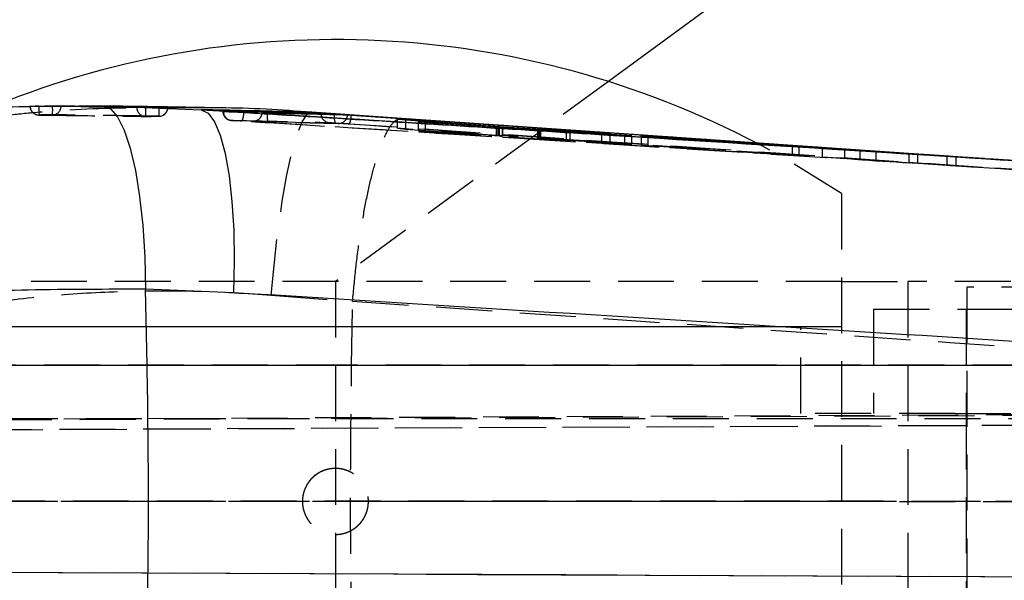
# Model space of a CAD drawing. Extents: x 76 to 781, y 22 to 547.
# Tile 8 of 19: x 236 to 281, y 310 to 335. Entities that reach past the tile are written whole.
import ezdxf

# ---------------------------------------------------------------- set-up
doc = ezdxf.new("R2010")
doc.units = 0
doc.header["$LTSCALE"] = 2
doc.linetypes.add('CENTERX2', pattern=[20.32, 12.7, -2.54, 2.54, -2.54])
doc.linetypes.add('HIDDEN', pattern=[1.905, 1.27, -0.635])
doc.layers.get('0').update_dxf_attribs({"linetype": 'CONTINUOUS'})
doc.styles.add('SLDTEXTSTYLE0', font='TXT', dxfattribs={"width": 0.75})
doc.dimstyles.new('SLDDIMSTYLE4', dxfattribs={"dimtxt": 7, "dimasz": 6.604, "dimexe": 0, "dimexo": 0.0625, "dimgap": 1.75, "dimtad": 1, "dimdec": 3, "dimrnd": 1e-09, "dimzin": 12, "dimtxsty": 'SLDTEXTSTYLE0', "dimblk1": 'NONE', "dimsah": 1, "dimcen": 0, "dimazin": 3, "dimtfac": 1, "dimtdec": 3, "dimtmove": 0, "dimatfit": 3, "dimtolj": 1, "dimtzin": 12})

# ---------------------------------------------------------------- blocks, each defined once
blk = doc.blocks.new('_D_10')
at = {"color": 179, "linetype": 'CONTINUOUS'}
for q in [(243.934, 359.579), (293.473, 331.197)]:
    blk.add_line((286.098, 335.422), q, dxfattribs=at)
blk.add_solid([(286.098, 335.422), (280.873, 339.587), (279.863, 337.824)], dxfattribs=at)
at = {"color": 179, "linetype": 'CONTINUOUS', "char_height": 7, "attachment_point": 1, "rotation": 330.1901, "style": 'SLDTEXTSTYLE0'}
for s, insert in [('%%c', (248.391, 367.358, -67.471)), ('8,5', (257.604, 362.203, -67.471))]:
    blk.add_mtext(s, dxfattribs=dict(at, insert=insert))
blk = doc.blocks.new('_NONE')

msp = doc.modelspace()

# ---------------------------------------------------------------- linework, layer by layer
at = {"color": 7, "linetype": 'CONTINUOUS'}
for p, q in [((280.9149, 345.4054), (263.1857, 332.4033)), ((240.2346, 331.2923), (244.6853, 331.1201)), ((242.7818, 331.2269), (242.1677, 331.2198)), ((244.6853, 331.1201), (246.3133, 331.0189)), ((246.3133, 331.0189), (246.2925, 331.0203)), ((247.6875, 330.9408), (247.6875, 330.9497)), ((247.6883, 330.9405), (247.6875, 330.9408)), ((253.8064, 330.7258), (249.7145, 331.0096)), ((250.1319, 330.9423), (250.1319, 330.9703)), ((250.1319, 330.9423), (250.1337, 330.903)), ((250.7368, 330.925), (250.7347, 330.8881)), ((250.7368, 330.925), (250.7368, 330.934)), ((279.5083, 328.9475), (251.4942, 330.8641)), ((253.9777, 330.6407), (253.6115, 330.685)), ((253.6115, 330.685), (258.1013, 330.3598)), ((276.6048, 329.1499), (253.789, 330.7284)), ((258.2347, 330.3365), (253.9777, 330.6407)), ((254.558, 330.5725), (258.1751, 330.3367)), ((254.8769, 330.536), (254.558, 330.5725)), ((264.2539, 329.9306), (254.8769, 330.536)), ((258.3823, 330.3097), (258.3823, 330.3247)), ((258.3826, 330.3097), (258.3826, 330.3249)), ((258.3846, 330.3411), (262.8854, 330.0664)), ((258.3846, 330.3096), (258.3846, 330.3411)), ((259.9808, 330.2265), (259.9808, 330.2065)), ((263.2644, 330.0277), (260.0591, 330.2228)), ((260.1253, 330.2154), (261.2905, 330.1339)), ((261.4459, 330.1235), (263.935, 329.9613)), ((262.8854, 330.0664), (263.2644, 330.0277)), ((262.8854, 330.0507), (262.8854, 330.0664)), ((263.935, 329.9613), (264.2539, 329.9306)), ((263.935, 329.9512), (263.935, 329.9613)), ((265.0018, 329.8981), (264.6958, 329.9276)), ((264.6958, 329.9276), (271.5509, 329.4739)), ((271.8569, 329.4487), (265.0018, 329.8981)), ((271.5509, 329.4739), (271.8569, 329.4487)), ((271.5509, 329.4688), (271.5509, 329.4739)), ((274.6173, 329.275), (272.8934, 329.3904)), ((273.9306, 329.3086), (272.8934, 329.3904)), ((273.9306, 329.3086), (279.6133, 328.9407)), ((275.3394, 329.2201), (274.6173, 329.275)), ((274.6173, 329.275), (274.6173, 329.2641)), ((277.2358, 329.0961), (275.3394, 329.2201)), ((275.3394, 329.2201), (275.3394, 329.2174)), ((278.6635, 329.0063), (276.6066, 329.1486)), ((278.5694, 329.0098), (276.8316, 329.1249)), ((276.8316, 329.1249), (277.2358, 329.0961)), ((279.6073, 328.9411), (279.5803, 328.9428)), ((279.6282, 328.9397), (279.6133, 328.9407)), ((242.2293, 319.5019), (242.1609, 322.9545)), ((246.1562, 322.801), (242.1609, 322.9545)), ((225.195, 319.5019), (242.2293, 319.5019)), ((242.2293, 319.5019), (298.8931, 319.5019))]:
    msp.add_line(p, q, dxfattribs=at)
at = {"color": 7, "linetype": 'HIDDEN'}
for p, q in [((263.1857, 332.4033), (250.7856, 323.3095)), ((237.1668, 331.285), (237.3119, 331.288)), ((237.3119, 331.285), (237.1668, 331.285)), ((237.3119, 331.288), (237.9376, 331.2973)), ((237.3119, 331.288), (237.3119, 331.285)), ((237.9376, 331.2948), (237.9376, 331.2973)), ((237.9376, 331.2948), (238.3252, 331.2948)), ((238.3252, 331.2992), (238.3252, 331.2948)), ((240.3878, 331.2864), (240.2205, 331.2888)), ((243.0536, 331.2292), (243.1803, 331.2292)), ((243.1678, 331.2314), (243.1758, 331.231)), ((243.1678, 331.2292), (243.1678, 331.2314)), ((245.6732, 331.0683), (245.6732, 331.0432)), ((246.0724, 331.0355), (245.6967, 331.0437)), ((246.2511, 330.6218), (246.2328, 330.6232)), ((248.9699, 330.5464), (247.0251, 330.5907)), ((253.6115, 330.2781), (253.6115, 330.685)), ((253.9777, 330.2336), (253.9777, 330.6407)), ((250.9145, 330.4984), (248.9699, 330.5464)), ((248.991, 330.5427), (250.9326, 330.4963)), ((253.6115, 330.2781), (253.9777, 330.2336)), ((258.1013, 329.9527), (253.6115, 330.2781)), ((253.9777, 330.2336), (258.2347, 329.9294)), ((254.558, 330.1654), (254.558, 330.5725)), ((254.558, 330.1654), (254.8769, 330.129)), ((258.1751, 329.9297), (254.558, 330.1654)), ((254.8769, 330.129), (254.8769, 330.536)), ((258.1013, 329.9527), (258.1013, 330.346)), ((258.1751, 329.9297), (258.1751, 330.3231)), ((258.2347, 329.9294), (258.2347, 330.3365)), ((258.3823, 329.9177), (258.3823, 330.3097)), ((258.3826, 329.9178), (258.3826, 330.3097)), ((258.3846, 329.934), (258.3846, 330.3096)), ((259.9808, 330.2065), (259.9808, 329.8197)), ((259.9824, 329.8199), (259.9824, 330.2268)), ((260.0591, 329.8159), (260.0591, 330.2228)), ((260.1253, 329.8085), (260.1253, 330.1972)), ((254.8769, 330.129), (264.2539, 329.524)), ((262.8854, 329.6598), (258.3846, 329.934)), ((260.0591, 329.8159), (263.2644, 329.6209)), ((261.2905, 329.727), (260.1253, 329.8085)), ((261.2905, 329.727), (261.2905, 330.122)), ((261.4459, 329.7166), (261.4459, 330.1119)), ((263.935, 329.5545), (261.4459, 329.7166)), ((262.8854, 329.6598), (262.8854, 330.0507)), ((263.2644, 329.6209), (263.2644, 330.0277)), ((263.935, 329.5545), (263.935, 329.9512)), ((264.2539, 329.524), (264.2539, 329.9306)), ((264.6958, 329.5209), (264.6958, 329.9276)), ((265.0018, 329.4913), (265.0018, 329.8981)), ((263.2644, 329.6209), (262.8854, 329.6598)), ((264.2539, 329.524), (263.935, 329.5545)), ((264.6958, 329.5209), (265.0018, 329.4913)), ((271.5509, 329.0675), (264.6958, 329.5209)), ((265.0018, 329.4913), (271.8569, 329.0423)), ((295.5038, 327.8396), (271.0121, 329.5288)), ((271.5509, 329.0675), (271.5509, 329.4688)), ((271.8569, 329.0423), (271.8569, 329.4487)), ((272.8934, 329.3904), (272.8934, 328.9841)), ((273.9306, 328.9023), (273.9306, 329.3086)), ((274.6173, 329.2641), (274.6173, 328.8687)), ((271.8569, 329.0423), (271.5509, 329.0675)), ((272.8934, 328.9841), (273.9306, 328.9023)), ((272.8934, 328.9841), (274.6173, 328.8687)), ((283.3079, 328.2956), (273.9306, 328.9023)), ((274.6173, 328.8687), (275.3394, 328.8139)), ((275.3394, 329.2174), (275.3394, 328.8139)), ((275.3394, 328.8139), (277.2358, 328.6899)), ((276.8316, 329.1249), (276.8316, 328.7187)), ((277.2358, 329.0961), (277.2358, 328.6899)), ((278.9735, 328.9825), (278.5694, 329.0098)), ((278.5694, 329.0098), (278.5694, 328.6037)), ((278.6631, 329.0062), (281.4614, 328.8128)), ((278.6631, 329.0062), (278.6635, 329.0062)), ((278.9735, 328.9825), (278.9735, 328.5764)), ((282.9929, 328.7197), (279.6073, 328.941)), ((277.2358, 328.6899), (276.8316, 328.7187)), ((276.8316, 328.7187), (278.5694, 328.6037)), ((278.5694, 328.6037), (278.9735, 328.5764)), ((278.762, 328.5897), (278.7855, 328.589)), ((278.9735, 328.5764), (282.9929, 328.3138)), ((279.5823, 328.5367), (279.5797, 328.5369)), ((279.6356, 328.5332), (279.633, 328.5334)), ((273.7856, 327.3095), (273.7856, 299.3095)), ((250.7856, 323.3095), (250.7856, 303.3095)), ((273.7856, 323.3095), (276.7856, 323.3095)), ((276.7856, 323.3095), (276.7856, 303.3095)), ((311.9459, 323.3095), (276.7856, 323.3095)), ((287.4043, 323.0595), (279.4668, 323.0595)), ((279.4668, 323.0595), (279.4668, 304.5595)), ((247.8731, 322.6946), (251.5667, 322.405)), ((251.5222, 319.5019), (251.5667, 322.405)), ((251.5667, 322.405), (251.5672, 322.4157)), ((275.2356, 322.0595), (283.8113, 322.0595)), ((275.2356, 322.0595), (275.2356, 317.3095)), ((279.4356, 322.0595), (279.4356, 317.3095)), ((271.9356, 321.247), (196.0461, 321.247)), ((273.7856, 321.247), (227.7856, 321.247)), ((271.9356, 317.3095), (271.9356, 321.247)), ((251.5222, 319.5019), (234.5765, 319.5019)), ((293.6967, 319.5019), (251.5222, 319.5019)), ((309.5607, 317.3707), (208.1707, 316.9203)), ((227.7469, 316.9895), (313.6686, 317.3707)), ((278.9371, 317.3095), (271.9356, 317.3095)), ((278.9371, 317.3095), (283.8113, 317.3095)), ((279.4356, 317.3095), (279.4356, 309.3095)), ((207.7684, 316.4538), (309.4082, 316.9053)), ((313.6985, 316.9053), (227.7277, 316.5239)), ((310.5719, 317.0595), (235.2477, 317.0595)), ((207.8274, 313.3253), (309.4119, 313.3095)), ((313.794, 313.3095), (228.2279, 313.3228)), ((310.5719, 313.3095), (235.2477, 313.3095)), ((309.3045, 309.7488), (207.8274, 310.1996)), ((228.2279, 310.1279), (313.6867, 309.7488))]:
    msp.add_line(p, q, dxfattribs=at)
at = {"color": 8, "linetype": 'CONTINUOUS'}
for p, q in [((272.6526, 329.3738), (247.6883, 330.9405)), ((276.6066, 329.1486), (253.8064, 330.7258)), ((258.1013, 330.346), (258.1013, 330.3598)), ((258.1751, 330.3231), (258.1751, 330.3367)), ((260.1253, 330.1972), (260.1253, 330.2154)), ((261.2905, 330.122), (261.2905, 330.1339)), ((261.4459, 330.1119), (261.4459, 330.1235))]:
    msp.add_line(p, q, dxfattribs=at)
at = {"color": 179, "linetype": 'CENTERX2'}
msp.add_line((275.9356, 313.3095), (137.4356, 313.3095), dxfattribs=at)
at = {"color": 7, "linetype": 'CONTINUOUS', "flags": 128}
for points in [[(240.2346, 331.2923), (240.5697, 331.1641), (240.892, 330.7927), (241.193, 330.1884), (241.4645, 329.3674), (241.6991, 328.3518), (241.8906, 327.1691), (242.0337, 325.8511), (242.1246, 324.4335), (242.1609, 322.9545)], [(244.6853, 331.1201), (245.0014, 330.9632), (245.2937, 330.5718), (245.5546, 329.9561), (245.7773, 329.1322), (245.956, 328.1218), (246.0859, 326.9511), (246.1637, 325.651), (246.1874, 324.2555), (246.1562, 322.801)], [(250.7368, 330.934), (275.3456, 329.2355), (278.6631, 329.0062)]]:
    msp.add_lwpolyline(points, dxfattribs=at)
at = {"color": 7, "linetype": 'HIDDEN', "flags": 128}
for points in [[(247.8731, 322.6946), (248.0113, 324.1945), (248.1789, 325.6305), (248.3711, 326.9622), (248.5827, 328.1527), (248.8077, 329.1688), (249.0399, 329.982), (249.2727, 330.5696), (249.4997, 330.9154), (249.7145, 331.0096)], [(273.7856, 327.3095), (271.0159, 329.0133), (269.9587, 329.5874)], [(299.2751, 327.5932), (298.7665, 327.6281), (295.5835, 327.8464), (282.8512, 328.7188), (279.5083, 328.9475)], [(251.5672, 322.4157), (278.6989, 320.5383), (293.6967, 319.5019)]]:
    msp.add_lwpolyline(points, dxfattribs=at)
at = {"color": 7, "linetype": 'CONTINUOUS'}
for centre, radius, start, end in [((250.7856, 293.0238), 41.2857, 62.32853, 111.98805), ((-70.7069, 313.3095), 312.9974, 358.866373, 1.133627)]:
    msp.add_arc(centre, radius, start, end, dxfattribs=at)
at = {"color": 7, "linetype": 'HIDDEN'}
for centre, radius, start, end in [((237.3138, 331.285), 0.406, 180, 269.33626), ((237.3193, 331.278), 0.3989, 180.37802, 270.34796), ((259.1015, 331.6114), 21.792, 180.85837, 181.92593), ((230.8858, 331.1078), 7.0543, 358.22073, 1.51848), ((237.9247, 331.2891), 0.4005, 271.70438, 0.81339), ((242.1657, 331.2158), 0.399, 180.05682, 270.0181), ((236.8159, 331.0429), 5.3547, 357.57942, 1.89313), ((242.7674, 331.2235), 0.4004, 271.38188, 0.80953), ((242.7743, 331.2292), 0.406, 270.3963, 0), ((237.3999, 331.0883), 5.3837, 357.1775, 1.47548), ((246.0969, 331.0375), 0.4003, 179.11303, 265.26308), ((250.5316, 330.935), 0.3992, 184.58629, 264.97256), ((251.2996, 330.7767), 0.5758, 168.84264, 206.46932), ((250.9376, 330.8963), 0.3985, 266.6759, 356.73575)]:
    msp.add_arc(centre, radius, start, end, dxfattribs=at)
at = {"color": 7, "linetype": 'CONTINUOUS'}
for points, knots in [([(231.1638, 330.9414), (231.3377, 330.9615), (232.876, 331.1398), (235.941, 331.2858), (238.7756, 331.2901), (240.2346, 331.2923)], [0, 0, 0, 0, 0.0582447, 0.5152815, 1, 1, 1, 1]), ([(237.6211, 331.2674), (237.6047, 331.2676), (237.3711, 331.2704), (237.1375, 331.273), (236.9204, 331.2753)], [0, 0, 0, 0, 0.0703729, 1, 1, 1, 1]), ([(245.0736, 331.2121), (244.4961, 331.2232), (242.9406, 331.2529), (241.3733, 331.2735), (240.3878, 331.2864)], [0, 0, 0, 0, 0.3712356, 1, 1, 1, 1]), ([(249.7145, 331.0096), (249.4861, 331.0151), (248.5023, 331.0388), (246.8255, 331.0767), (245.3787, 331.106), (244.6853, 331.1201)], [0, 0, 0, 0, 0.13605587, 0.58592297, 1, 1, 1, 1]), ([(249.7145, 331.0096), (248.3272, 331.1043), (246.7832, 331.2097), (245.231, 331.2045), (245.0736, 331.204)], [0, 0, 0, 0, 0.8985797, 1, 1, 1, 1]), ([(246.2925, 331.0203), (246.2296, 331.0246), (246.0829, 331.0345), (245.8847, 331.049), (245.7379, 331.0609), (245.6681, 331.0677), (245.6802, 331.0682), (245.683, 331.0683)], [0, 0, 0, 0, 0.185154, 0.4319925, 0.6786751, 0.9250842, 1, 1, 1, 1]), ([(245.6967, 331.0696), (246.4359, 331.0542), (247.9144, 331.0233), (249.3927, 330.988), (250.1319, 330.9703)], [0, 0, 0, 0, 0.5, 1, 1, 1, 1]), ([(246.3133, 331.0189), (246.3345, 331.0175), (246.4352, 331.0108), (246.5369, 331.0043), (246.6172, 330.9991)], [0, 0, 0, 0, 0.2104034, 1, 1, 1, 1]), ([(246.6172, 330.9991), (246.8636, 330.9838), (248.1641, 330.9029), (253.6804, 330.5596), (267.2972, 329.7107), (282.9392, 328.7315), (294.365, 328.0124), (297.4445, 327.8186)], [0, 0, 0, 0, 0.01454463, 0.0767506, 0.32557456, 0.8182256, 1, 1, 1, 1]), ([(247.4447, 330.9682), (247.4417, 330.9682), (247.4353, 330.9681), (247.4535, 330.9662), (247.493, 330.963), (247.5494, 330.9589), (247.595, 330.9558), (247.6179, 330.9542)], [0, 0, 0, 0, 0.1822403, 0.3920611, 0.5935305, 0.7952724, 1, 1, 1, 1]), ([(251.3355, 330.8736), (251.2689, 330.8753), (250.9359, 330.8841), (249.639, 330.9174), (248.4087, 330.9459), (247.4447, 330.9682)], [0, 0, 0, 0, 0.0513525, 0.2567629, 1, 1, 1, 1]), ([(247.6875, 330.9408), (247.667, 330.9447), (247.6437, 330.9491), (247.6207, 330.9537), (247.6179, 330.9542)], [0, 0, 0, 0, 0.8795859, 1, 1, 1, 1]), ([(247.6179, 330.9542), (247.619, 330.9541), (247.6421, 330.9526), (247.6654, 330.9511), (247.6875, 330.9497)], [0, 0, 0, 0, 0.0509318, 1, 1, 1, 1]), ([(247.6875, 330.9497), (256.6734, 330.3861), (268.2107, 329.6624), (279.747, 328.9314), (282.2982, 328.7697)], [0, 0, 0, 0, 0.7788516, 1, 1, 1, 1]), ([(250.1319, 330.9703), (250.1616, 330.9692), (250.2212, 330.9669), (250.4073, 330.9559), (250.591, 330.944), (250.7061, 330.9361), (250.7368, 330.934)], [0, 0, 0, 0, 0.2971931, 0.5943857, 0.8918044, 1, 1, 1, 1]), ([(250.7368, 330.925), (250.6529, 330.9277), (250.4851, 330.9331), (250.2826, 330.939), (250.1757, 330.9415), (250.1394, 330.9423), (250.1319, 330.9423), (250.1319, 330.9423)], [0, 0, 0, 0, 0.2977752, 0.5953962, 0.8928426, 0.9999296, 1, 1, 1, 1]), ([(251.4942, 330.8641), (251.4729, 330.8655), (251.4288, 330.8684), (251.3755, 330.8717), (251.3465, 330.8732), (251.3377, 330.8735), (251.3355, 330.8736)], [0, 0, 0, 0, 0.28809508, 0.59678885, 0.89555193, 1, 1, 1, 1]), ([(258.1013, 330.3598), (258.1285, 330.3579), (258.183, 330.3541), (258.2704, 330.3482), (258.339, 330.3438), (258.3726, 330.3418), (258.3846, 330.3411)], [0, 0, 0, 0, 0.2817765, 0.5635337, 0.8452677, 1, 1, 1, 1]), ([(258.1751, 330.3367), (258.2028, 330.3349), (258.2583, 330.3313), (258.3248, 330.3273), (258.3704, 330.3249), (258.3784, 330.3247), (258.3823, 330.3247)], [0, 0, 0, 0, 0.25435411, 0.50874722, 0.76234844, 1, 1, 1, 1]), ([(258.3823, 330.3247), (258.381, 330.325), (258.3785, 330.3256), (258.339, 330.3289), (258.2875, 330.3327), (258.2485, 330.3355), (258.2347, 330.3365)], [0, 0, 0, 0, 0.281249, 0.5624682, 0.8443472, 1, 1, 1, 1]), ([(260.0591, 330.2228), (260.04, 330.224), (260.0007, 330.2263), (259.9886, 330.2266), (259.9824, 330.2268)], [0, 0, 0, 0, 0.4858434, 1, 1, 1, 1]), ([(259.984, 330.2265), (259.9839, 330.2264), (259.9839, 330.226), (260.0167, 330.2233), (260.0672, 330.2195), (260.1087, 330.2166), (260.1253, 330.2154)], [0, 0, 0, 0, 0.2004603, 0.5002314, 0.800574, 1, 1, 1, 1]), ([(261.2905, 330.1339), (261.3175, 330.1321), (261.3679, 330.1286), (261.4212, 330.1251), (261.4459, 330.1235)], [0, 0, 0, 0, 0.5361644, 1, 1, 1, 1]), ([(242.1609, 322.9545), (240.3888, 322.9559), (237, 322.9585), (231.8518, 322.7403), (228.5873, 322.4425), (226.9378, 322.2921)], [0, 0, 0, 0, 0.3516045, 0.6723843, 1, 1, 1, 1]), ([(298.8931, 319.5019), (291.5108, 319.9661), (273.9321, 321.0715), (256.3529, 322.1661), (246.1562, 322.801)], [0, 0, 0, 0, 0.4199587, 1, 1, 1, 1])]:
    msp.add_open_spline(points, degree=3, knots=knots, dxfattribs=at)
at = {"color": 7, "linetype": 'HIDDEN'}
for points, knots in [([(245.0736, 331.204), (243.8368, 331.2126), (241.1799, 331.2311), (238.0468, 331.0934), (236.1705, 330.8901), (235.704, 330.8396)], [0, 0, 0, 0, 0.3955174, 0.8497183, 1, 1, 1, 1]), ([(236.9114, 331.276), (236.9104, 331.2761), (236.9041, 331.2764), (236.9364, 331.2781), (237.0092, 331.2808), (237.0959, 331.2832), (237.1522, 331.2846), (237.1668, 331.285)], [0, 0, 0, 0, 0.0587261, 0.3396951, 0.6206799, 0.9016564, 1, 1, 1, 1]), ([(237.3119, 331.285), (237.3794, 331.2862), (237.588, 331.2901), (237.7966, 331.2929), (237.9376, 331.2948)], [0, 0, 0, 0, 0.32404787, 1, 1, 1, 1]), ([(241.7667, 331.2154), (241.7004, 331.2163), (241.3678, 331.2209), (239.9859, 331.2393), (238.6703, 331.2549), (237.6211, 331.2674)], [0, 0, 0, 0, 0.0479381, 0.24073, 1, 1, 1, 1]), ([(237.9376, 331.2973), (237.9832, 331.2978), (238.0744, 331.2987), (238.1943, 331.2993), (238.2837, 331.2995), (238.312, 331.2993), (238.3252, 331.2992)], [0, 0, 0, 0, 0.2579411, 0.5159024, 0.7738265, 1, 1, 1, 1]), ([(238.3252, 331.2992), (239.1323, 331.2888), (240.7466, 331.2679), (242.3607, 331.2436), (243.1678, 331.2314)], [0, 0, 0, 0, 0.4999999, 1, 1, 1, 1]), ([(238.3252, 331.2948), (239.1788, 331.2841), (240.1413, 331.272), (241.7556, 331.2499), (242.5162, 331.2387), (243.1678, 331.2292)], [0, 0, 0, 0, 0.5287947, 0.596283, 1, 1, 1, 1]), ([(242.1677, 331.2198), (242.1402, 331.2194), (242.0673, 331.2183), (241.9539, 331.2167), (241.8473, 331.2155), (241.7892, 331.2152), (241.7715, 331.2154), (241.7667, 331.2154)], [0, 0, 0, 0, 0.1513698, 0.4027856, 0.6542088, 0.9056245, 1, 1, 1, 1]), ([(243.0536, 331.2292), (243.0175, 331.2289), (242.9451, 331.2283), (242.8449, 331.2274), (242.7907, 331.227), (242.7818, 331.2269)], [0, 0, 0, 0, 0.455577, 0.9111665, 1, 1, 1, 1]), ([(243.1787, 331.2308), (243.1702, 331.2306), (243.1532, 331.2302), (243.0955, 331.2296), (243.0583, 331.2292), (243.0536, 331.2292)], [0, 0, 0, 0, 0.4662898, 0.9325524, 1, 1, 1, 1]), ([(245.674, 331.0445), (245.6738, 331.0431), (245.6649, 330.9941), (245.6933, 330.9043), (245.7484, 330.7995), (245.8177, 330.7287), (245.886, 330.6838), (245.946, 330.6584), (245.9916, 330.6464), (246.0183, 330.6417), (246.0336, 330.6396), (246.0538, 330.6372), (246.0904, 330.6338), (246.1573, 330.6285), (246.2266, 330.6236), (246.2511, 330.6219)], [0, 0, 0, 0, 0.0045544, 0.156413, 0.2769065, 0.3780735, 0.4632149, 0.5323472, 0.5832944, 0.6115076, 0.6326131, 0.6655361, 0.7593598, 0.9149019, 1, 1, 1, 1]), ([(245.6967, 331.0437), (245.6837, 331.0437), (245.6577, 331.0435), (245.731, 331.0399), (245.8797, 331.0341), (246.0774, 331.0273), (246.2269, 331.0224), (246.2925, 331.0203)], [0, 0, 0, 0, 0.2088292, 0.4190371, 0.6277368, 0.8365639, 1, 1, 1, 1]), ([(237.9367, 330.8888), (237.7981, 330.887), (237.5931, 330.8842), (237.3881, 330.8803), (237.3217, 330.879)], [0, 0, 0, 0, 0.6759516, 1, 1, 1, 1]), ([(237.3217, 330.879), (237.3883, 330.8783), (237.7212, 330.8744), (239.1192, 330.8578), (240.6674, 330.8379), (241.9491, 330.8198), (242.1658, 330.8168)], [0, 0, 0, 0, 0.041229, 0.2061453, 0.8658099, 1, 1, 1, 1]), ([(242.7771, 330.8232), (242.7105, 330.8242), (242.3777, 330.8292), (240.9797, 330.8496), (239.4328, 330.8704), (238.1521, 330.8862), (237.9367, 330.8888)], [0, 0, 0, 0, 0.0412603, 0.2063008, 0.8664634, 1, 1, 1, 1]), ([(242.1658, 330.8168), (242.2978, 330.8185), (242.5016, 330.8211), (242.7053, 330.8227), (242.7771, 330.8232)], [0, 0, 0, 0, 0.6479123, 1, 1, 1, 1]), ([(246.1379, 330.6302), (246.1193, 330.6317), (246.0751, 330.6352), (246.0462, 330.6384), (246.058, 330.6385), (246.0639, 330.6386)], [0, 0, 0, 0, 0.268548, 0.6366838, 1, 1, 1, 1]), ([(246.0639, 330.6386), (246.8027, 330.6229), (248.2804, 330.5914), (249.7579, 330.5553), (250.4966, 330.5373)], [0, 0, 0, 0, 0.50001199, 1, 1, 1, 1]), ([(246.502, 330.6052), (246.4598, 330.6079), (246.3768, 330.6132), (246.2875, 330.6192), (246.2527, 330.6217), (246.2511, 330.6218)], [0, 0, 0, 0, 0.4954677, 0.9758331, 1, 1, 1, 1]), ([(246.6172, 330.9991), (246.6127, 330.9491), (246.6033, 330.8453), (246.5746, 330.7132), (246.5387, 330.62), (246.5142, 330.6101), (246.502, 330.6052)], [0, 0, 0, 0, 0.2370103, 0.4913416, 0.7456741, 1, 1, 1, 1]), ([(302.7422, 327.0787), (292.6066, 327.7173), (273.8607, 328.8983), (255.1131, 330.068), (246.502, 330.6052)], [0, 0, 0, 0, 0.54067907, 1, 1, 1, 1]), ([(247.0251, 330.5907), (247.0234, 330.5908), (247.0063, 330.5911), (247.0018, 330.5897), (247.0641, 330.5835), (247.1887, 330.5735), (247.3609, 330.5611), (247.5573, 330.5477), (247.6882, 330.5394), (247.7508, 330.5354)], [0, 0, 0, 0, 0.0182726, 0.1844545, 0.3507254, 0.5170014, 0.681393, 0.8477913, 1, 1, 1, 1]), ([(247.4447, 330.9682), (247.4395, 330.9321), (247.4277, 330.8507), (247.3644, 330.7374), (247.2641, 330.6449), (247.1575, 330.6002), (247.0758, 330.5889), (247.0382, 330.5903), (247.0251, 330.5907)], [0, 0, 0, 0, 0.1718008, 0.3866486, 0.6015035, 0.8163655, 0.9362328, 1, 1, 1, 1]), ([(247.6883, 330.9405), (247.6864, 330.8882), (247.6827, 330.7837), (247.6947, 330.6511), (247.7177, 330.557), (247.7397, 330.5426), (247.7508, 330.5354)], [0, 0, 0, 0, 0.2500018, 0.5000015, 0.7499992, 1, 1, 1, 1]), ([(251.4942, 330.8641), (251.4896, 330.8139), (251.48, 330.7102), (251.4535, 330.578), (251.4214, 330.4848), (251.4004, 330.4749), (251.3899, 330.4699)], [0, 0, 0, 0, 0.2373825, 0.4915908, 0.7457952, 1, 1, 1, 1]), ([(251.5672, 322.4157), (251.6132, 322.9167), (251.7064, 323.9332), (251.8988, 325.3798), (252.1255, 326.7339), (252.3803, 327.9306), (252.6593, 328.9583), (252.95, 329.7691), (253.2491, 330.3551), (253.5274, 330.6703), (253.712, 330.7351), (253.7973, 330.7267), (253.8064, 330.7258)], [0, 0, 0, 0, 0.1104071, 0.2240161, 0.3344235, 0.4480322, 0.5584416, 0.6720524, 0.7824659, 0.8960809, 0.9889862, 1, 1, 1, 1]), ([(247.7508, 330.5354), (256.7449, 329.9725), (267.3727, 329.3074), (277.9995, 328.6358), (279.633, 328.5325)], [0, 0, 0, 0, 0.846286, 1, 1, 1, 1]), ([(250.4966, 330.5373), (250.5008, 330.5372), (250.5166, 330.5367), (250.5686, 330.534), (250.6645, 330.5281), (250.7443, 330.5228), (250.7841, 330.5201)], [0, 0, 0, 0, 0.1072399, 0.4047613, 0.7023394, 1, 1, 1, 1]), ([(250.7841, 330.5201), (259.103, 329.9475), (274.4375, 328.8921), (290.8427, 327.76), (298.9294, 327.2012), (300.0009, 327.1272)], [0, 0, 0, 0, 0.50706225, 0.93468419, 1, 1, 1, 1]), ([(251.3899, 330.4699), (251.3665, 330.4715), (251.2766, 330.4776), (251.1323, 330.487), (250.9852, 330.4957), (250.9381, 330.4975), (250.9145, 330.4984)], [0, 0, 0, 0, 0.1050575, 0.4029142, 0.7006328, 1, 1, 1, 1]), ([(299.1723, 327.1908), (291.2088, 327.7381), (275.2817, 328.8326), (259.3538, 329.9242), (251.3899, 330.4699)], [0, 0, 0, 0, 0.5, 1, 1, 1, 1]), ([(258.3846, 329.934), (258.362, 329.9354), (258.3169, 329.9381), (258.2319, 329.9437), (258.1576, 329.9488), (258.1162, 329.9517), (258.1013, 329.9527)], [0, 0, 0, 0, 0.2806167, 0.5611629, 0.8425181, 1, 1, 1, 1]), ([(258.3823, 329.9177), (258.378, 329.9177), (258.3694, 329.9179), (258.3218, 329.9205), (258.2557, 329.9245), (258.2016, 329.9279), (258.1751, 329.9297)], [0, 0, 0, 0, 0.2521194, 0.5042092, 0.7567574, 1, 1, 1, 1]), ([(258.2347, 329.9294), (258.2595, 329.9276), (258.3092, 329.9241), (258.3598, 329.9202), (258.3823, 329.9181), (258.3823, 329.9178), (258.3823, 329.9177)], [0, 0, 0, 0, 0.2834603, 0.5669492, 0.8495485, 1, 1, 1, 1]), ([(260.1253, 329.8085), (260.1005, 329.8102), (260.0509, 329.8138), (260.002, 329.8176), (259.9808, 329.8194), (259.982, 329.8196), (259.9823, 329.8197)], [0, 0, 0, 0, 0.3022868, 0.6046228, 0.9059966, 1, 1, 1, 1]), ([(259.9824, 329.8199), (259.9881, 329.8197), (259.9999, 329.8193), (260.039, 329.817), (260.0591, 329.8159)], [0, 0, 0, 0, 0.48555072, 1, 1, 1, 1]), ([(261.4459, 329.7166), (261.4172, 329.7185), (261.3637, 329.722), (261.3137, 329.7254), (261.2905, 329.727)], [0, 0, 0, 0, 0.5361485, 1, 1, 1, 1]), ([(301.5997, 327.5459), (292.6229, 328.1148), (282.9742, 328.7262), (273.3245, 329.3316), (272.6526, 329.3738)], [0, 0, 0, 0, 0.9303669, 1, 1, 1, 1]), ([(273.7856, 323.3095), (273.0208, 323.3095), (272.2172, 323.3095), (270.5459, 323.3095), (269.6779, 323.3095), (267.883, 323.3095), (266.9539, 323.3095), (265.0476, 323.3095), (264.079, 323.3095), (261.13, 323.3095), (259.1067, 323.3095), (254.9466, 323.3095), (252.8612, 323.3095), (249.7338, 323.3095), (248.691, 323.3095), (247.1262, 323.3095), (246.6045, 323.3095), (245.5609, 323.3095), (245.0379, 323.3095), (242.4457, 323.3095), (240.4316, 323.3095), (237.5002, 323.3095), (236.5381, 323.3095), (235.1189, 323.3095), (234.6498, 323.3095), (233.72, 323.3095), (233.2592, 323.3095), (231.9041, 323.3095), (231.0318, 323.3095), (229.3549, 323.3095), (228.5501, 323.3095), (227.7856, 323.3095)], [0, 0, 0, 0, 0.0625, 0.0625, 0.125, 0.125, 0.1875, 0.1875, 0.25, 0.25, 0.375, 0.375, 0.5, 0.5, 0.5625, 0.5625, 0.59375, 0.59375, 0.625, 0.625, 0.75, 0.75, 0.8125, 0.8125, 0.84375, 0.84375, 0.875, 0.875, 0.9375, 0.9375, 1, 1, 1, 1]), ([(234.562, 322.2867), (235.653, 322.4271), (237.8351, 322.7081), (241.1644, 322.8892), (244.5203, 322.9083), (246.7555, 322.7658), (247.8731, 322.6946)], [0, 0, 0, 0, 0.2470168, 0.4940392, 0.7470125, 1, 1, 1, 1]), ([(251.5222, 307.1171), (251.4985, 309.1733), (251.4511, 313.3015), (251.4984, 317.4299), (251.5222, 319.5019)], [0, 0, 0, 0, 0.4980936, 1, 1, 1, 1]), ([(249.8689, 314.5132), (249.658, 314.3037), (249.5958, 314.2281), (249.4866, 314.066), (249.4394, 313.9784), (249.3636, 313.797), (249.335, 313.7035), (249.296, 313.5114), (249.2859, 313.412), (249.285, 313.1184), (249.3237, 312.9209), (249.472, 312.5594), (249.5831, 312.3916), (249.7899, 312.1834), (249.8668, 312.1197), (250.0295, 312.0103), (250.1155, 311.9639), (250.2968, 311.888), (250.392, 311.8587), (250.5836, 311.8199), (250.681, 311.8099), (250.978, 311.8088), (251.1728, 311.847), (251.4459, 311.959), (251.5322, 312.0048), (251.6956, 312.113), (251.773, 312.1761), (251.9814, 312.383), (252.0937, 312.5499), (252.2446, 312.9103), (252.2848, 313.1076), (252.286, 313.401), (252.2766, 313.5004), (252.239, 313.693), (252.2111, 313.7866), (252.1367, 313.9684), (252.09, 314.0565), (251.982, 314.2195), (251.9204, 314.2954), (251.7114, 314.5061), (251.5467, 314.617), (251.2743, 314.7311), (251.1809, 314.7598), (250.9889, 314.7989), (250.8895, 314.8091), (250.5957, 314.8103), (250.3983, 314.7717), (250.0366, 314.6237), (249.8689, 314.5132), (249.658, 314.3037)], [-0.0625, -0.0625, 0, 0, 0.03125, 0.03125, 0.0625, 0.0625, 0.09375, 0.09375, 0.125, 0.125, 0.1875, 0.1875, 0.25, 0.25, 0.28125, 0.28125, 0.3125, 0.3125, 0.34375, 0.34375, 0.375, 0.375, 0.4375, 0.4375, 0.46875, 0.46875, 0.5, 0.5, 0.5625, 0.5625, 0.625, 0.625, 0.65625, 0.65625, 0.6875, 0.6875, 0.71875, 0.71875, 0.75, 0.75, 0.8125, 0.8125, 0.84375, 0.84375, 0.875, 0.875, 0.9375, 0.9375, 1, 1, 1.03125, 1.03125])]:
    msp.add_open_spline(points, degree=3, knots=knots, dxfattribs=at)
at = {"color": 8, "linetype": 'CONTINUOUS'}
for points, knots in [([(250.1319, 330.9423), (249.3927, 330.9604), (248.0396, 330.9935), (246.6864, 331.0224), (246.0724, 331.0355)], [0, 0, 0, 0, 0.5462721, 1, 1, 1, 1]), ([(271.0121, 329.5288), (269.3834, 329.6411), (262.6251, 330.1074), (255.8665, 330.5722), (250.7368, 330.925)], [0, 0, 0, 0, 0.2410073, 1, 1, 1, 1])]:
    msp.add_open_spline(points, degree=3, knots=knots, dxfattribs=at)

# ---------------------------------------------------------------- dimensions: what is measured, and where the dimension line sits
at = {"color": 179, "linetype": 'CONTINUOUS'}
dim = msp.add_diameter_dim_2p(p1=(293.4732, 331.1967), p2=(286.0979, 335.4223), dimstyle='SLDDIMSTYLE4', dxfattribs=at)
dim.commit()
dim.dimension.update_dxf_attribs({"geometry": '_D_10', "text_midpoint": (256.2437, 352.5268), "dimtype": 163})

doc.saveas('drawing.dxf')
